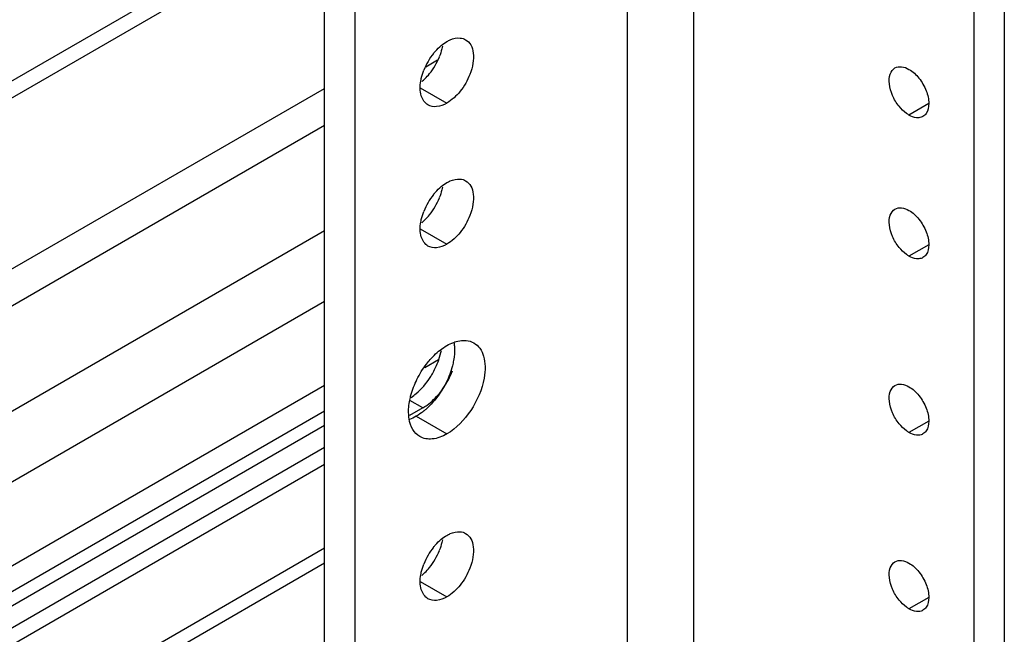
# Model space of a CAD drawing. Header units: inches. Extents: x 3 to 177, y 3 to 114.
# Tile 88 of 95: x 154.43 to 156.33, y 95.11 to 96.29. Entities that reach past the tile are written whole.
import ezdxf

# ---------------------------------------------------------------- set-up
doc = ezdxf.new("R2010")
doc.units = ezdxf.units.IN
doc.header["$LTSCALE"] = 9.973333
doc.header["$MEASUREMENT"] = 0
doc.layers.get('0').update_dxf_attribs({"linetype": 'CONTINUOUS'})
doc.layers.add('03_ALL_AXES', color=7, linetype='CONTINUOUS')

msp = doc.modelspace()

# ---------------------------------------------------------------- linework, layer by layer
at = {"color": 7, "linetype": 'Continuous'}
for p, q in [((155.0221, 92.1159), (155.0221, 98.8192)), ((155.081, 92.0818), (155.081, 98.7851)), ((155.6061, 91.7786), (155.6061, 98.482)), ((155.7344, 91.7046), (155.7344, 98.4079)), ((156.2741, 98.0963), (156.2741, 91.393)), ((156.333, 98.0623), (156.333, 91.359)), ((151.2036, 94.3204), (155.0221, 96.525)), ((151.2318, 94.3041), (155.0221, 96.4924)), ((155.2173, 96.2039), (155.2398, 96.2169)), ((154.297, 95.7434), (155.0221, 96.162)), ((154.3277, 95.6903), (155.0221, 96.0912)), ((155.0221, 95.8871), (151.756, 94.0014)), ((155.0221, 95.751), (151.8739, 93.9334)), ((155.2417, 95.6383), (155.2151, 95.6229)), ((153.6866, 94.8183), (155.0221, 95.5893)), ((154.286, 95.1147), (155.0221, 95.5397)), ((155.2113, 95.5456), (155.1858, 95.5309)), ((155.0221, 95.5115), (154.3277, 95.1106)), ((155.0221, 95.469), (153.6583, 94.6817)), ((155.0221, 95.4364), (153.6866, 94.6653)), ((155.0221, 95.2747), (152.2864, 93.6953)), ((152.3108, 93.6812), (155.0221, 95.2465))]:
    msp.add_line(p, q, dxfattribs=at)
at = {"layer": '03_ALL_AXES', "color": 7, "linetype": 'Continuous'}
for p, q in [((155.2064, 96.1633), (155.2578, 96.1337)), ((156.1874, 96.1326), (156.1492, 96.1105)), ((155.2064, 95.8912), (155.2578, 95.8615)), ((156.1874, 95.8604), (156.1492, 95.8384)), ((155.2113, 95.5456), (155.1865, 95.56)), ((155.1988, 95.5294), (155.2578, 95.4954)), ((156.1874, 95.5202), (156.1492, 95.4981)), ((155.2064, 95.2107), (155.2578, 95.1811)), ((156.1874, 95.18), (156.1492, 95.1579))]:
    msp.add_line(p, q, dxfattribs=at)
for centre, radius, start, end in [((155.3282, 96.1524), 0.1232, 141.2221, 158.7782), ((155.1285, 96.2676), 0.1232, 321.2221, 338.7782), ((155.1468, 96.2512), 0.0986, 309.5335, 314.1947), ((155.1385, 96.2596), 0.1104, 314.204, 321.2051), ((155.3282, 95.8802), 0.1232, 141.2221, 158.7782), ((155.1285, 95.9955), 0.1232, 321.2221, 338.7782), ((155.1468, 95.979), 0.0986, 309.5335, 314.1947), ((155.1385, 95.9875), 0.1104, 314.204, 321.2051), ((155.3282, 95.1998), 0.1232, 141.2221, 158.7782), ((155.1285, 95.3151), 0.1232, 321.2221, 338.7782), ((155.1468, 95.2986), 0.0986, 309.5335, 314.1947), ((155.1385, 95.307), 0.1104, 314.204, 321.2051)]:
    msp.add_arc(centre, radius, start, end, dxfattribs=at)
for points in [[(155.2471, 96.2449), (155.2505, 96.2476), (155.254, 96.2502), (155.2578, 96.2523)], [(155.2835, 96.2592), (155.2872, 96.2589), (155.2909, 96.2578), (155.2941, 96.2559)], [(156.1762, 96.1079), (156.1738, 96.1065), (156.171, 96.1056), (156.1683, 96.1054)], [(156.1823, 96.1135), (156.1807, 96.1112), (156.1786, 96.1092), (156.1762, 96.1079)], [(155.2835, 95.987), (155.2872, 95.9867), (155.2909, 95.9856), (155.2941, 95.9838)], [(155.2471, 95.9727), (155.2505, 95.9754), (155.254, 95.978), (155.2578, 95.9802)], [(156.1762, 95.8357), (156.1738, 95.8343), (156.171, 95.8335), (156.1683, 95.8332)], [(156.1823, 95.8413), (156.1807, 95.8391), (156.1786, 95.8371), (156.1762, 95.8357)], [(155.2578, 95.6658), (155.262, 95.6683), (155.2665, 95.6704), (155.2711, 95.6721)], [(155.2309, 95.5564), (155.2266, 95.5515), (155.2219, 95.5469), (155.217, 95.5426)], [(155.1988, 95.5294), (155.1946, 95.527), (155.1901, 95.5249), (155.1855, 95.5232)], [(156.1762, 95.4955), (156.1738, 95.4941), (156.171, 95.4933), (156.1683, 95.493)], [(156.1823, 95.5011), (156.1807, 95.4988), (156.1786, 95.4969), (156.1762, 95.4955)], [(155.2471, 95.2923), (155.2505, 95.295), (155.254, 95.2976), (155.2578, 95.2997)], [(155.2835, 95.3066), (155.2872, 95.3063), (155.2909, 95.3052), (155.2941, 95.3033)], [(156.1762, 95.1553), (156.1738, 95.1539), (156.171, 95.1531), (156.1683, 95.1528)], [(156.1823, 95.1609), (156.1807, 95.1586), (156.1786, 95.1566), (156.1762, 95.1553)]]:
    msp.add_open_spline(points, degree=3, dxfattribs=at)
for points, knots in [([(155.2578, 96.2523), (155.2599, 96.2536), (155.2679, 96.2576), (155.277, 96.2598), (155.2835, 96.2592)], [0, 0, 0, 0, 0.277752, 1, 1, 1, 1]), ([(155.2941, 96.2559), (155.2981, 96.2536), (155.3054, 96.2457), (155.3098, 96.2291), (155.3088, 96.2095), (155.305, 96.1959), (155.3023, 96.189)], [0, 0, 0, 0, 0.193682, 0.420709, 0.692081, 1, 1, 1, 1]), ([(155.2321, 96.2295), (155.2332, 96.231), (155.2379, 96.2364), (155.243, 96.2415), (155.2471, 96.2449)], [0, 0, 0, 0, 0.25786, 1, 1, 1, 1]), ([(155.2491, 96.2437), (155.2488, 96.242), (155.2474, 96.235), (155.2453, 96.2281), (155.2433, 96.223)], [0, 0, 0, 0, 0.241662, 1, 1, 1, 1]), ([(155.2075, 96.1763), (155.2078, 96.178), (155.2092, 96.185), (155.2113, 96.1919), (155.2133, 96.197)], [0, 0, 0, 0, 0.241662, 1, 1, 1, 1]), ([(156.1301, 96.1275), (156.125, 96.1338), (156.1167, 96.1476), (156.1104, 96.1692), (156.1109, 96.1887), (156.1179, 96.1989), (156.1222, 96.2014)], [0, 0, 0, 0, 0.300903, 0.584207, 0.817574, 1, 1, 1, 1]), ([(156.1222, 96.2014), (156.1258, 96.2035), (156.1358, 96.205), (156.1447, 96.2013), (156.1492, 96.1987)], [0, 0, 0, 0, 0.45002, 1, 1, 1, 1]), ([(156.1492, 96.1987), (156.1566, 96.1945), (156.1699, 96.1819), (156.1831, 96.1588), (156.189, 96.1348), (156.186, 96.1189), (156.1823, 96.1135)], [0, 0, 0, 0, 0.258394, 0.541451, 0.799846, 1, 1, 1, 1]), ([(155.2214, 96.1301), (155.2151, 96.1337), (155.2052, 96.1495), (155.2059, 96.1669), (155.2075, 96.1763)], [0, 0, 0, 0, 0.433079, 1, 1, 1, 1]), ([(155.3023, 96.189), (155.2977, 96.1773), (155.2856, 96.1562), (155.2677, 96.1394), (155.2578, 96.1337)], [0, 0, 0, 0, 0.522775, 1, 1, 1, 1]), ([(155.2578, 96.1337), (155.2518, 96.1302), (155.2398, 96.1252), (155.2263, 96.1272), (155.2214, 96.1301)], [0, 0, 0, 0, 0.549981, 1, 1, 1, 1]), ([(156.1492, 96.1105), (156.1475, 96.1115), (156.1404, 96.1162), (156.1342, 96.1223), (156.1301, 96.1275)], [0, 0, 0, 0, 0.231048, 1, 1, 1, 1]), ([(156.1683, 96.1054), (156.1668, 96.1053), (156.1601, 96.1054), (156.1537, 96.108), (156.1492, 96.1105)], [0, 0, 0, 0, 0.225557, 1, 1, 1, 1]), ([(155.2578, 95.9802), (155.2599, 95.9814), (155.2679, 95.9854), (155.277, 95.9876), (155.2835, 95.987)], [0, 0, 0, 0, 0.277752, 1, 1, 1, 1]), ([(155.2941, 95.9838), (155.2981, 95.9814), (155.3054, 95.9735), (155.3098, 95.957), (155.3088, 95.9373), (155.305, 95.9238), (155.3023, 95.9168)], [0, 0, 0, 0, 0.193682, 0.420709, 0.692081, 1, 1, 1, 1]), ([(155.2321, 95.9574), (155.2332, 95.9588), (155.2379, 95.9643), (155.243, 95.9693), (155.2471, 95.9727)], [0, 0, 0, 0, 0.25786, 1, 1, 1, 1]), ([(155.2491, 95.9716), (155.2488, 95.9699), (155.2474, 95.9628), (155.2453, 95.9559), (155.2433, 95.9509)], [0, 0, 0, 0, 0.241662, 1, 1, 1, 1]), ([(156.1301, 95.8553), (156.125, 95.8617), (156.1167, 95.8754), (156.1104, 95.897), (156.1109, 95.9165), (156.1179, 95.9267), (156.1222, 95.9292)], [0, 0, 0, 0, 0.300903, 0.584207, 0.817574, 1, 1, 1, 1]), ([(156.1222, 95.9292), (156.1258, 95.9313), (156.1358, 95.9328), (156.1447, 95.9291), (156.1492, 95.9265)], [0, 0, 0, 0, 0.45002, 1, 1, 1, 1]), ([(156.1492, 95.9265), (156.1566, 95.9223), (156.1699, 95.9097), (156.1831, 95.8866), (156.189, 95.8626), (156.186, 95.8467), (156.1823, 95.8413)], [0, 0, 0, 0, 0.258394, 0.541451, 0.799846, 1, 1, 1, 1]), ([(155.2075, 95.9041), (155.2078, 95.9058), (155.2092, 95.9128), (155.2113, 95.9197), (155.2133, 95.9248)], [0, 0, 0, 0, 0.241662, 1, 1, 1, 1]), ([(155.3023, 95.9168), (155.2977, 95.9052), (155.2856, 95.8841), (155.2677, 95.8672), (155.2578, 95.8615)], [0, 0, 0, 0, 0.522775, 1, 1, 1, 1]), ([(155.2214, 95.8579), (155.2151, 95.8615), (155.2052, 95.8773), (155.2059, 95.8947), (155.2075, 95.9041)], [0, 0, 0, 0, 0.433079, 1, 1, 1, 1]), ([(155.2578, 95.8615), (155.2518, 95.858), (155.2398, 95.8531), (155.2263, 95.8551), (155.2214, 95.8579)], [0, 0, 0, 0, 0.549981, 1, 1, 1, 1]), ([(156.1492, 95.8384), (156.1475, 95.8393), (156.1404, 95.8441), (156.1342, 95.8502), (156.1301, 95.8553)], [0, 0, 0, 0, 0.231048, 1, 1, 1, 1]), ([(156.1683, 95.8332), (156.1668, 95.8331), (156.1601, 95.8332), (156.1537, 95.8358), (156.1492, 95.8384)], [0, 0, 0, 0, 0.225557, 1, 1, 1, 1]), ([(155.2258, 95.6389), (155.2282, 95.6417), (155.2378, 95.6518), (155.2489, 95.6607), (155.2578, 95.6658)], [0, 0, 0, 0, 0.265662, 1, 1, 1, 1]), ([(155.2716, 95.6705), (155.272, 95.668), (155.2732, 95.6569), (155.2723, 95.6456), (155.2708, 95.6372)], [0, 0, 0, 0, 0.232633, 1, 1, 1, 1]), ([(155.2711, 95.6721), (155.2727, 95.6726), (155.2787, 95.6746), (155.2851, 95.6757), (155.2898, 95.6758)], [0, 0, 0, 0, 0.264553, 1, 1, 1, 1]), ([(155.2898, 95.6758), (155.2916, 95.6759), (155.2986, 95.6756), (155.3055, 95.6735), (155.3099, 95.671)], [0, 0, 0, 0, 0.262582, 1, 1, 1, 1]), ([(155.3099, 95.671), (155.3144, 95.6684), (155.3226, 95.6607), (155.3298, 95.6445), (155.3323, 95.6247), (155.331, 95.6106), (155.3297, 95.6032)], [0, 0, 0, 0, 0.206058, 0.435043, 0.699368, 1, 1, 1, 1]), ([(155.2404, 95.6333), (155.2412, 95.6353), (155.2439, 95.6428), (155.2461, 95.6507), (155.2472, 95.6566)], [0, 0, 0, 0, 0.256546, 1, 1, 1, 1]), ([(155.2001, 95.6004), (155.2052, 95.6109), (155.2134, 95.6241), (155.2232, 95.636), (155.2258, 95.6389)], [0, 0, 0, 0, 0.75367, 1, 1, 1, 1]), ([(155.2256, 95.6044), (155.2271, 95.6067), (155.2327, 95.616), (155.2375, 95.6258), (155.2404, 95.6333)], [0, 0, 0, 0, 0.251379, 1, 1, 1, 1]), ([(155.2708, 95.6372), (155.2701, 95.6337), (155.2669, 95.6191), (155.2615, 95.605), (155.2565, 95.5948)], [0, 0, 0, 0, 0.239985, 1, 1, 1, 1]), ([(155.1887, 95.5655), (155.1922, 95.5679), (155.2064, 95.5789), (155.2182, 95.5929), (155.2256, 95.6044)], [0, 0, 0, 0, 0.23399, 1, 1, 1, 1]), ([(155.2434, 95.5737), (155.246, 95.5769), (155.2561, 95.5903), (155.2641, 95.6053), (155.2687, 95.617)], [0, 0, 0, 0, 0.2485, 1, 1, 1, 1]), ([(155.3297, 95.6032), (155.3257, 95.5809), (155.3077, 95.5395), (155.2764, 95.5062), (155.2578, 95.4954)], [0, 0, 0, 0, 0.512472, 1, 1, 1, 1]), ([(155.1863, 95.5606), (155.187, 95.5639), (155.1902, 95.5776), (155.1954, 95.5909), (155.2001, 95.6004)], [0, 0, 0, 0, 0.241008, 1, 1, 1, 1]), ([(155.2565, 95.5948), (155.2514, 95.5844), (155.2432, 95.5711), (155.2334, 95.5592), (155.2309, 95.5564)], [0, 0, 0, 0, 0.75367, 1, 1, 1, 1]), ([(156.1301, 95.5151), (156.125, 95.5214), (156.1167, 95.5352), (156.1104, 95.5568), (156.1109, 95.5763), (156.1179, 95.5865), (156.1222, 95.589)], [0, 0, 0, 0, 0.300903, 0.584207, 0.817574, 1, 1, 1, 1]), ([(156.1222, 95.589), (156.1258, 95.5911), (156.1358, 95.5926), (156.1447, 95.5889), (156.1492, 95.5863)], [0, 0, 0, 0, 0.45002, 1, 1, 1, 1]), ([(156.1492, 95.5863), (156.1566, 95.5821), (156.1699, 95.5695), (156.1831, 95.5464), (156.189, 95.5224), (156.186, 95.5065), (156.1823, 95.5011)], [0, 0, 0, 0, 0.258394, 0.541451, 0.799846, 1, 1, 1, 1]), ([(155.2113, 95.5456), (155.2142, 95.5473), (155.2261, 95.5551), (155.2365, 95.5653), (155.2434, 95.5737)], [0, 0, 0, 0, 0.232349, 1, 1, 1, 1]), ([(155.185, 95.5247), (155.1846, 95.5275), (155.1834, 95.5394), (155.1845, 95.5516), (155.1863, 95.5606)], [0, 0, 0, 0, 0.231661, 1, 1, 1, 1]), ([(155.217, 95.5426), (155.2156, 95.5413), (155.2098, 95.5365), (155.2036, 95.5322), (155.1988, 95.5294)], [0, 0, 0, 0, 0.260856, 1, 1, 1, 1]), ([(155.2056, 95.4903), (155.2001, 95.4934), (155.1902, 95.5039), (155.1861, 95.5174), (155.185, 95.5247)], [0, 0, 0, 0, 0.463491, 1, 1, 1, 1]), ([(156.1492, 95.4981), (156.1475, 95.4991), (156.1404, 95.5038), (156.1342, 95.51), (156.1301, 95.5151)], [0, 0, 0, 0, 0.231048, 1, 1, 1, 1]), ([(155.2578, 95.4954), (155.2491, 95.4904), (155.2319, 95.4833), (155.2126, 95.4862), (155.2056, 95.4903)], [0, 0, 0, 0, 0.550513, 1, 1, 1, 1]), ([(156.1683, 95.493), (156.1668, 95.4929), (156.1601, 95.493), (156.1537, 95.4956), (156.1492, 95.4981)], [0, 0, 0, 0, 0.225557, 1, 1, 1, 1]), ([(155.2578, 95.2997), (155.2599, 95.301), (155.2679, 95.305), (155.277, 95.3072), (155.2835, 95.3066)], [0, 0, 0, 0, 0.277752, 1, 1, 1, 1]), ([(155.2941, 95.3033), (155.2981, 95.301), (155.3054, 95.2931), (155.3098, 95.2765), (155.3088, 95.2569), (155.305, 95.2434), (155.3023, 95.2364)], [0, 0, 0, 0, 0.193682, 0.420709, 0.692081, 1, 1, 1, 1]), ([(155.2321, 95.277), (155.2332, 95.2784), (155.2379, 95.2839), (155.243, 95.2889), (155.2471, 95.2923)], [0, 0, 0, 0, 0.25786, 1, 1, 1, 1]), ([(155.2491, 95.2911), (155.2488, 95.2894), (155.2474, 95.2824), (155.2453, 95.2755), (155.2433, 95.2704)], [0, 0, 0, 0, 0.241662, 1, 1, 1, 1]), ([(155.2075, 95.2237), (155.2078, 95.2254), (155.2092, 95.2324), (155.2113, 95.2393), (155.2133, 95.2444)], [0, 0, 0, 0, 0.241662, 1, 1, 1, 1]), ([(156.1301, 95.1749), (156.125, 95.1812), (156.1167, 95.195), (156.1104, 95.2166), (156.1109, 95.2361), (156.1179, 95.2463), (156.1222, 95.2488)], [0, 0, 0, 0, 0.300903, 0.584207, 0.817574, 1, 1, 1, 1]), ([(156.1222, 95.2488), (156.1258, 95.2509), (156.1358, 95.2524), (156.1447, 95.2487), (156.1492, 95.2461)], [0, 0, 0, 0, 0.45002, 1, 1, 1, 1]), ([(156.1492, 95.2461), (156.1566, 95.2419), (156.1699, 95.2293), (156.1831, 95.2062), (156.189, 95.1822), (156.186, 95.1663), (156.1823, 95.1609)], [0, 0, 0, 0, 0.258394, 0.541451, 0.799846, 1, 1, 1, 1]), ([(155.2214, 95.1775), (155.2151, 95.1811), (155.2052, 95.1969), (155.2059, 95.2143), (155.2075, 95.2237)], [0, 0, 0, 0, 0.433079, 1, 1, 1, 1]), ([(155.3023, 95.2364), (155.2977, 95.2247), (155.2856, 95.2037), (155.2677, 95.1868), (155.2578, 95.1811)], [0, 0, 0, 0, 0.522775, 1, 1, 1, 1]), ([(155.2578, 95.1811), (155.2518, 95.1776), (155.2398, 95.1727), (155.2263, 95.1746), (155.2214, 95.1775)], [0, 0, 0, 0, 0.549981, 1, 1, 1, 1]), ([(156.1492, 95.1579), (156.1475, 95.1589), (156.1404, 95.1636), (156.1342, 95.1698), (156.1301, 95.1749)], [0, 0, 0, 0, 0.231048, 1, 1, 1, 1]), ([(156.1683, 95.1528), (156.1668, 95.1527), (156.1601, 95.1528), (156.1537, 95.1554), (156.1492, 95.1579)], [0, 0, 0, 0, 0.225557, 1, 1, 1, 1])]:
    msp.add_open_spline(points, degree=3, knots=knots, dxfattribs=at)

doc.saveas('drawing.dxf')
